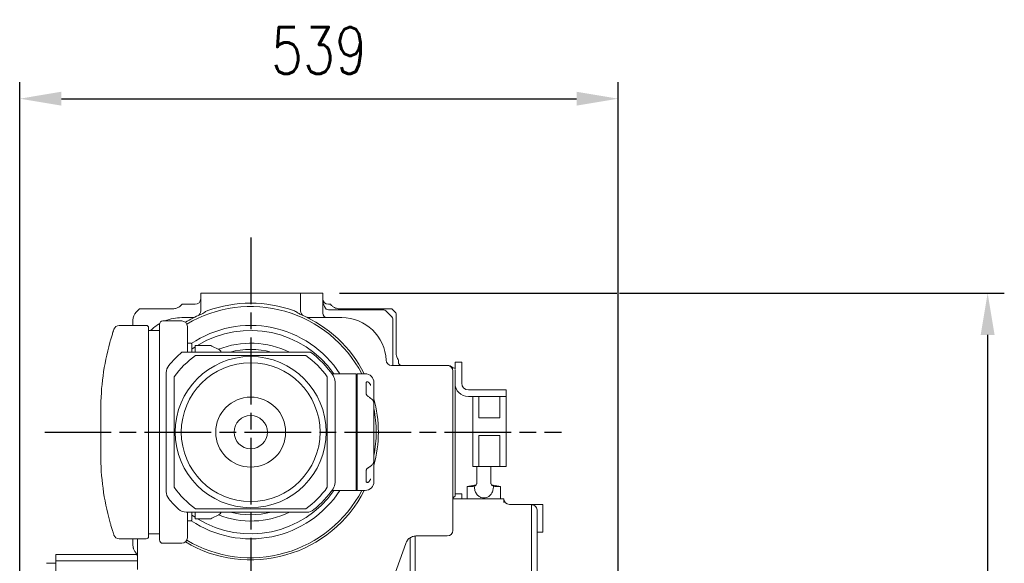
# Model space of a CAD drawing. Header units: millimetres. Extents: x 2665 to 40538, y 289 to 6965.
# Tile 46 of 68: x 7821 to 8707, y 3411 to 3900. Entities that reach past the tile are written whole.
import ezdxf

# ---------------------------------------------------------------- set-up
doc = ezdxf.new("R2010")
doc.units = ezdxf.units.MM
doc.header["$LTSCALE"] = 10
doc.linetypes.add('AM_ISO08W050x2', pattern=[9, 6, -0.75, 1.5, -0.75])
doc.linetypes.add('CENTER2', pattern=[1.125, 0.75, -0.125, 0.125, -0.125])
doc.layers.add('CEN', color=1, linetype='CENTER2', lineweight=25)
doc.layers.add('도면층1', color=1, linetype='Continuous')
doc.styles.add('HHI_Dims', font='simplex.shx', dxfattribs={"width": 0.8, "bigfont": 'whgtxt.shx'})
doc.dimstyles.new('HHI_Standard$0', dxfattribs={"dimtxt": 2.8, "dimasz": 2.5, "dimexe": 1, "dimexo": 1, "dimgap": 1.5, "dimtad": 1, "dimdsep": 46, "dimtxsty": 'HHI_Dims', "dimcen": 0, "dimclrd": 1, "dimclre": 1, "dimclrt": 1, "dimadec": 0, "dimazin": 2, "dimtp": 0.1, "dimtm": 0.1, "dimtfac": 0.65, "dimtmove": 0, "dimatfit": 3, "dimldrblk": 'OPEN30', "dimfxl": 1, "dimlwd": -1, "dimlwe": -1, "dimarcsym": 1})

# ---------------------------------------------------------------- blocks, each defined once
blk = doc.blocks.new('*D6')
at = {"layer": 'Defpoints', "color": 0, "transparency": 16777216}
for p in [(8359.84, 3828.59), (7820.84, 3353.59), (8359.84, 3123.59)]:
    blk.add_point(p, dxfattribs=at)
at = {"layer": '도면층1', "color": 1, "transparency": 16777216}
for p, q in [((7820.84, 3368.59), (7820.84, 3843.59)), ((8359.84, 3138.59), (8359.84, 3843.59)), ((7858.34, 3828.59), (8322.34, 3828.59))]:
    blk.add_line(p, q, dxfattribs=at)
for points in [[(7858.34, 3834.84), (7858.34, 3822.34), (7820.84, 3828.59)], [(8322.34, 3834.84), (8322.34, 3822.34), (8359.84, 3828.59)]]:
    blk.add_solid(points, dxfattribs=at)
at = {"layer": '도면층1', "color": 1, "transparency": 16777216, "insert": (8090.34, 3872.09), "char_height": 42, "attachment_point": 5, "style": 'HHI_Dims'}
blk.add_mtext('539', dxfattribs=at)
blk = doc.blocks.new('_Open30')
at = {"color": 0, "linetype": 'ByBlock', "lineweight": -2}
for p, q in [((-1, 0.268), (0, 0)), ((0, 0), (-1, -0.268)), ((0, 0), (-1, 0))]:
    blk.add_line(p, q, dxfattribs=at)
blk = doc.blocks.new('*D7')
at = {"layer": 'Defpoints', "color": 0, "transparency": 16777216}
for p in [(8093.84, 3653.59), (8258.84, 1858.59), (8692.46, 1858.59)]:
    blk.add_point(p, dxfattribs=at)
at = {"layer": '도면층1', "color": 1, "transparency": 16777216}
for p, q in [((8108.84, 3653.59), (8358.59, 3653.59)), ((8361.09, 3653.59), (8707.46, 3653.59)), ((8692.46, 3616.09), (8692.46, 1896.09)), ((8273.84, 1858.59), (8707.46, 1858.59))]:
    blk.add_line(p, q, dxfattribs=at)
for points in [[(8686.21, 3616.09), (8698.71, 3616.09), (8692.46, 3653.59)], [(8686.21, 1896.09), (8698.71, 1896.09), (8692.46, 1858.59)]]:
    blk.add_solid(points, dxfattribs=at)
at = {"layer": '도면층1', "color": 1, "transparency": 16777216, "insert": (8648.96, 2756.09), "char_height": 42, "attachment_point": 5, "rotation": 90, "style": 'HHI_Dims'}
blk.add_mtext('1795', dxfattribs=at)
blk = doc.blocks.new('front')
at = {"color": 7, "linetype": 'Continuous', "lineweight": 15}
for p, q in [((18867.34, 2739.85), (18867.34, 2755.76)), ((18872.34, 2755.76), (18867.34, 2755.76)), ((18952.34, 2755.76), (18872.34, 2755.76)), ((18957.34, 2755.76), (18952.34, 2755.76)), ((18957.34, 2755.76), (18957.34, 2739.85)), ((18972.34, 2755.76), (18957.34, 2755.76)), ((18977.34, 2755.76), (18972.34, 2755.76)), ((18977.34, 2755.76), (18977.34, 2737.76)), ((18809.27, 2738.69), (18812.34, 2741.76)), ((18812.34, 2741.76), (18814.48, 2741.76)), ((18820.48, 2741.76), (18842.34, 2741.76)), ((18850.34, 2745.76), (18862.34, 2745.76)), ((18982.34, 2745.76), (18984.34, 2745.76)), ((19031.2, 2740.76), (18982.34, 2740.76)), ((18992.34, 2741.76), (19031.2, 2741.76)), ((19037.2, 2741.76), (19039.34, 2741.76)), ((19039.34, 2741.76), (19042.41, 2738.69)), ((18806.34, 2726.76), (18806.34, 2731.62)), ((18850.34, 2733.76), (18860.03, 2733.76)), ((18965.78, 2733.76), (18994.34, 2733.76)), ((18965.78, 2733.76), (18965.78, 2733.48)), ((19038.87, 2735.16), (19034.73, 2739.3)), ((19040.34, 2694.76), (19040.34, 2731.62)), ((19043.34, 2731.62), (19043.34, 2701.76)), ((18818.34, 2726.76), (18793.91, 2726.76)), ((18820.34, 2724.76), (18820.34, 2630.76)), ((18830.34, 2722.26), (18820.34, 2722.26)), ((18830.34, 2687.16), (18830.34, 2727.76)), ((18850.34, 2730.76), (18833.34, 2730.76)), ((18855.34, 2725.76), (18855.34, 2702.76)), ((18858.34, 2710.66), (18855.34, 2710.66)), ((18859.34, 2710.08), (18858.34, 2710.66)), ((18859.34, 2710.08), (18859.34, 2702.69)), ((18859.34, 2705.35), (18862.34, 2707.39)), ((18875.16, 2708.76), (18862.34, 2708.76)), ((18862.34, 2708.76), (18862.34, 2702.78)), ((18883.57, 2705.14), (18877.39, 2708.23)), ((18850.36, 2702.76), (18966.34, 2702.76)), ((18862.7, 2699.76), (18960.4, 2699.76)), ((18960.4, 2699.76), (18961.98, 2699.76)), ((19045.34, 2695.76), (19045.34, 2694.76)), ((19039.29, 2690.76), (19089.34, 2690.76)), ((19040.34, 2690.76), (19040.34, 2694.76)), ((19045.3, 2693.72), (19045.34, 2693.71)), ((19045.34, 2694.76), (19045.34, 2693.71)), ((19048.28, 2690.76), (19047.74, 2690.81)), ((19093.64, 2689), (19093.64, 2689.2)), ((19096.34, 2688.26), (19095.82, 2688.26)), ((19096.34, 2693.76), (19102.34, 2693.76)), ((19096.34, 2688.76), (19096.34, 2693.76)), ((19096.34, 2688.76), (19096.34, 2688.06)), ((19096.34, 2687.29), (19096.34, 2688.06)), ((19102.34, 2693.76), (19102.34, 2688.76)), ((19102.34, 2688.76), (19102.34, 2674.76)), ((18830.34, 2581.15), (18830.34, 2680.37)), ((18836.34, 2684.32), (18836.34, 2577.2)), ((18843.34, 2582.7), (18843.34, 2680.4)), ((18981.34, 2680.4), (18981.34, 2675.38)), ((18985.47, 2683.26), (19007.34, 2683.26)), ((19007.34, 2648.26), (19007.34, 2683.26)), ((19008.34, 2648.26), (19008.34, 2683.26)), ((19015.34, 2683.26), (19008.34, 2683.26)), ((19022.54, 2678.75), (19022.52, 2678.78)), ((19094.34, 2685.76), (19094.34, 2542.34)), ((19096.34, 2684.13), (19096.34, 2678.26)), ((19096.34, 2678.26), (19096.34, 2583.26)), ((18981.34, 2675.38), (18981.34, 2582.7)), ((18988.34, 2585.55), (18988.34, 2675.97)), ((19016.34, 2675.35), (19016.34, 2673.26)), ((19016.34, 2673.26), (19016.34, 2665.48)), ((19019.34, 2674.64), (19019.02, 2675.07)), ((19023.34, 2675.26), (19023.34, 2673.95)), ((19023.34, 2673.95), (19023.34, 2664.21)), ((19108.34, 2668.76), (19137.34, 2668.76)), ((19137.34, 2668.76), (19142.34, 2668.76)), ((19142.34, 2668.76), (19142.34, 2662.76)), ((19023.34, 2664.21), (19023.34, 2656.57)), ((19108.34, 2662.76), (19112.34, 2662.76)), ((19112.34, 2662.76), (19112.34, 2599.76)), ((19117.84, 2662.76), (19112.34, 2662.76)), ((19117.84, 2643.76), (19117.84, 2662.76)), ((19117.84, 2662.76), (19136.84, 2662.76)), ((19136.84, 2662.76), (19136.84, 2643.76)), ((19142.34, 2662.76), (19136.84, 2662.76)), ((19142.34, 2662.76), (19142.34, 2599.76)), ((19023.34, 2656.57), (19023.34, 2648.26)), ((18777.34, 2650.76), (18777.34, 2630.76)), ((19007.34, 2613.26), (19007.34, 2648.26)), ((19007.34, 2648.26), (19008.34, 2648.26)), ((19008.34, 2613.26), (19008.34, 2648.26)), ((19023.34, 2648.26), (19023.34, 2613.26)), ((19136.84, 2643.76), (19117.84, 2643.76)), ((18844.56, 2636.26), (18844.56, 2636.26)), ((18777.34, 2630.76), (18777.34, 2610.76)), ((18820.34, 2630.76), (18820.34, 2536.76)), ((19117.84, 2599.76), (19117.84, 2627.76)), ((19136.84, 2627.76), (19117.84, 2627.76)), ((19136.84, 2627.76), (19136.84, 2599.76)), ((19007.34, 2578.26), (19007.34, 2613.26)), ((19007.34, 2613.26), (19008.34, 2613.26)), ((19008.34, 2578.26), (19008.34, 2613.26)), ((19023.34, 2613.26), (19023.34, 2604.95)), ((19023.34, 2604.95), (19023.34, 2597.31)), ((19117.84, 2599.76), (19112.34, 2599.76)), ((19116.09, 2599.76), (19116.09, 2584.5)), ((19117.84, 2599.76), (19136.84, 2599.76)), ((19128.59, 2584.54), (19128.59, 2599.76)), ((19142.34, 2599.76), (19136.84, 2599.76)), ((19016.34, 2596.05), (19016.34, 2593.29)), ((19016.34, 2588.26), (19016.34, 2593.29)), ((19023.34, 2597.53), (19023.34, 2587.57)), ((18843.34, 2581.12), (18843.34, 2582.7)), ((18981.34, 2582.7), (18981.34, 2581.12)), ((19016.34, 2588.26), (19016.34, 2586.18)), ((19019.02, 2586.45), (19019.34, 2586.89)), ((19022.54, 2582.77), (19022.53, 2582.75)), ((19023.34, 2587.57), (19023.34, 2586.26)), ((19096.34, 2583.26), (19096.34, 2573.09)), ((19115.41, 2583.48), (19107.34, 2581.76)), ((19107.34, 2581.76), (19107.34, 2570.76)), ((19107.34, 2581.76), (19112.4, 2581.76)), ((19113.67, 2582), (19112.4, 2581.76)), ((19116.09, 2584.61), (19116.1, 2584.21)), ((19128.55, 2584.15), (19128.55, 2584.64)), ((19137.34, 2581.76), (19129.27, 2583.48)), ((19132.28, 2581.76), (19131.01, 2582)), ((19132.28, 2581.76), (19137.34, 2581.76)), ((19137.34, 2570.76), (19137.34, 2581.76)), ((18830.34, 2533.76), (18830.34, 2574.37)), ((18985.47, 2578.26), (19007.34, 2578.26)), ((19007.34, 2578.26), (19008.34, 2578.26)), ((19015.34, 2578.26), (19008.34, 2578.26)), ((19097.34, 2575.26), (19096.34, 2575.26)), ((19097.34, 2575.26), (19102.34, 2575.26)), ((19102.34, 2575.26), (19102.34, 2570.76)), ((19135.34, 2570.76), (19094.38, 2570.76)), ((19140.34, 2570.76), (19135.34, 2570.76)), ((19140.34, 2570.76), (19140.34, 2567.51)), ((19170.34, 2565.76), (19145.34, 2565.76)), ((19165.34, 2407.32), (19165.34, 2565.34)), ((19175.34, 2565.76), (19170.34, 2565.76)), ((19175.34, 2565.76), (19175.34, 2557.89)), ((18854.19, 2558.76), (18962.9, 2558.76)), ((18855.34, 2558.76), (18855.34, 2535.76)), ((18859.34, 2558.83), (18859.34, 2551.44)), ((18862.34, 2554.13), (18859.34, 2556.17)), ((18862.34, 2558.75), (18862.34, 2552.76)), ((18864.28, 2561.76), (18862.7, 2561.76)), ((18961.98, 2561.76), (18864.28, 2561.76)), ((18877.39, 2553.29), (18883.57, 2556.38)), ((19170.34, 2559.74), (19170.34, 2408.19)), ((19175.34, 2557.89), (19175.34, 2555.84)), ((19175.34, 2555.84), (19175.34, 2540.76)), ((18855.34, 2550.86), (18858.34, 2550.86)), ((18858.34, 2550.86), (18859.34, 2551.44)), ((18862.34, 2552.76), (18875.16, 2552.76)), ((18820.34, 2539.26), (18830.34, 2539.26)), ((19060.34, 2292.9), (19060.34, 2537.39)), ((19061.34, 2537.34), (19089.34, 2537.34)), ((19170.34, 2540.76), (19175.34, 2540.76)), ((18793.91, 2534.76), (18818.34, 2534.76)), ((18806.34, 2528.9), (18806.34, 2531.76)), ((18810.34, 2507.25), (18810.34, 2534.76)), ((18833.34, 2530.76), (18850.34, 2530.76)), ((19034.95, 2483.2), (19051.95, 2530.64)), ((19055.84, 2286.05), (19055.84, 2535.73)), ((18736.84, 2520.76), (18809.86, 2520.76)), ((18736.84, 2514.99), (18736.84, 2520.76)), ((18728.38, 2512.76), (18736.84, 2512.76)), ((18736.84, 2514.99), (18810.34, 2514.99)), ((18736.84, 2500.04), (18736.84, 2514.99))]:
    blk.add_line(p, q, dxfattribs=at)
at = {"color": 8, "linetype": 'Continuous', "lineweight": 15}
blk.add_line((18830.34, 2722.48), (18830.02, 2722.26), dxfattribs=at)
at = {"color": 7, "linetype": 'Continuous', "lineweight": 15}
for radius in [68, 62.5, 31.5, 15]:
    blk.add_circle((18912.34, 2630.76), radius, dxfattribs=at)
for centre, radius, start, end in [((18862.34, 2750.76), 5, 270, 0), ((18982.34, 2750.76), 5, 180, 270), ((18912.34, 2630.76), 113, 27.68445, 120.60915), ((18862.34, 2739.85), 5, 294.62432, 0), ((18912.34, 2630.76), 116, 70.52878, 109.47122), ((18962.34, 2739.85), 5, 180, 245.37568), ((19031.2, 2735.76), 5, 45, 90), ((18816.34, 2731.62), 10, 135, 180), ((18850.34, 2693.76), 40, 90, 112.33165), ((18912.34, 2630.76), 115, 113.13165, 120.74633), ((18860.03, 2738.76), 5, 270, 295.84193), ((18912.34, 2630.76), 115, 27.16289, 66.86835), ((18965.78, 2743.76), 10, 244.68893, 270), ((18965.01, 2736.75), 3.36, 244.24413, 283.21164), ((18981.34, 2737.76), 4, 180, 270), ((18994.34, 2693.76), 40, 2.54732, 90), ((19035.34, 2731.62), 5, 0, 45), ((19035.34, 2731.62), 10, 36.8699, 45), ((19005.99, 2650.76), 228.65, 161.49092, 161.78124), ((18793.91, 2721.76), 5, 90, 161.49092), ((18818.34, 2724.76), 2, 0, 90), ((18850.34, 2693.76), 40, 119.86827, 134.56131), ((18833.34, 2727.76), 3, 90, 180), ((18850.34, 2725.76), 5, 0, 90), ((18912.34, 2630.76), 96, 33.15289, 123.92574), ((18912.34, 2630.76), 91.5, 35.01357, 121.51986), ((19005.99, 2650.76), 228.65, 164.64257, 180), ((18875.16, 2703.76), 5, 63.43495, 90), ((18912.34, 2630.76), 80, 64.15807, 111.30453), ((18881.34, 2700.67), 5, 24.71053, 63.43495), ((18912.34, 2630.76), 74.35, 75.56771, 104.43229), ((18912.34, 2630.76), 95, 130.72105, 140.93855), ((18912.34, 2630.76), 85, 125.73129, 144.26871), ((18912.34, 2630.76), 85, 35.73129, 54.26871), ((18912.34, 2630.76), 90, 34.41151, 53.1301), ((19039.29, 2695.76), 5, 182.54732, 270), ((18846.34, 2684.32), 10, 140.93855, 180), ((19089.34, 2685.76), 5, 0, 90), ((19089.92, 2685.8), 4.96, 40.63089, 92.4811), ((19095.82, 2691.26), 3, 223.43254, 270), ((18978.34, 2675.97), 10, 0, 34.41151), ((19015.34, 2675.26), 8, 0, 90), ((19108.34, 2674.76), 12, 180, 270), ((19108.34, 2674.76), 6, 180, 270), ((18912.34, 2630.76), 115, 344.84396, 15.15604), ((18912.34, 2630.76), 113, 0, 10.79583), ((18912.34, 2630.76), 113, 349.20417, 0), ((19005.99, 2610.76), 228.65, 180, 195.3477), ((18912.34, 2630.76), 85, 215.73129, 234.26871), ((18912.34, 2630.76), 85, 305.73129, 324.26871), ((18978.34, 2585.55), 10, 325.58849, 0), ((19015.34, 2586.26), 8, 270, 0), ((18846.34, 2577.2), 10, 180, 219.06145), ((18912.34, 2630.76), 115, 239.25367, 332.83711), ((18912.34, 2630.76), 113, 239.39085, 332.31555), ((18912.34, 2630.76), 96, 236.07426, 326.84711), ((18912.34, 2630.76), 91.5, 238.48014, 324.98643), ((18912.34, 2630.76), 90, 309.19497, 325.58849), ((19097.34, 2570.26), 3, 109.47122, 180), ((18912.34, 2630.76), 95, 219.06145, 226.8371), ((19145.34, 2570.76), 5, 180, 270), ((19165.34, 2560.33), 5.01, 42.03559, 90.02103), ((18854.19, 2568.76), 10, 226.8371, 270), ((18912.34, 2630.76), 80, 248.69547, 295.84193), ((18881.34, 2560.85), 5, 296.56505, 335.28947), ((18912.34, 2630.76), 74.35, 255.56771, 284.43229), ((18962.9, 2568.76), 10, 270, 309.19497), ((18875.16, 2557.76), 5, 270, 296.56505), ((19005.99, 2610.76), 228.65, 198.2036, 198.50908), ((18793.91, 2539.76), 5, 198.50908, 270), ((18818.34, 2536.76), 2, 270, 0), ((18850.34, 2535.76), 5, 270, 0), ((19089.34, 2542.34), 5, 270, 0), ((18833.34, 2533.76), 3, 180, 270)]:
    blk.add_arc(centre, radius, start, end, dxfattribs=at)
blk.add_ellipse((18982.34, 2750.76), major_axis=(0, 10), ratio=0.5, start_param=1.570796, end_param=3.141593, dxfattribs=at)
for points, knots in [([(18814.48, 2741.76), (18815.03, 2741.76), (18816.2, 2741.76), (18818.23, 2741.76), (18819.68, 2741.76), (18820.43, 2741.76), (18820.48, 2741.76)], [0, 0, 0, 0, 0.30175, 0.635046, 0.9776, 1, 1, 1, 1]), ([(18842.34, 2741.76), (18843.43, 2741.86), (18845.34, 2742.04), (18847.61, 2743.19), (18849.03, 2744.29), (18849.86, 2745.15), (18850.28, 2745.68), (18850.32, 2745.74), (18850.34, 2745.76)], [0, 0, 0, 0, 0.277637, 0.489843, 0.645118, 0.774573, 0.904506, 1, 1, 1, 1]), ([(18873.67, 2740.13), (18872.81, 2739.73), (18871.25, 2739), (18869.23, 2737.54), (18867.85, 2736.86), (18867.16, 2736.52)], [0, 0, 0, 0, 0.382093, 0.690652, 1, 1, 1, 1]), ([(18957.52, 2736.52), (18956.42, 2737.11), (18954.79, 2738), (18952.73, 2739.4), (18951.58, 2739.88), (18951, 2740.13)], [0, 0, 0, 0, 0.500218, 0.748836, 1, 1, 1, 1]), ([(18984.34, 2745.76), (18984.37, 2745.72), (18984.42, 2745.65), (18984.87, 2745.09), (18985.62, 2744.33), (18986.88, 2743.31), (18988.96, 2742.21), (18990.97, 2741.78), (18992.17, 2741.76), (18992.34, 2741.76)], [0, 0, 0, 0, 0.117188, 0.234285, 0.353244, 0.484175, 0.690156, 0.958028, 1, 1, 1, 1]), ([(19031.2, 2741.76), (19031.91, 2741.76), (19033.36, 2741.76), (19035.44, 2741.76), (19036.64, 2741.76), (19037.2, 2741.76)], [0, 0, 0, 0, 0.346121, 0.698227, 1, 1, 1, 1]), ([(18961.5, 2734.72), (18961.51, 2734.72), (18961.86, 2734.55), (18962.57, 2734.26), (18963.98, 2733.79), (18965.07, 2733.6), (18965.78, 2733.48)], [0, 0, 0, 0, 0.004317, 0.260293, 0.514729, 1, 1, 1, 1]), ([(19043.34, 2737.62), (19043.34, 2737.59), (19043.34, 2737.53), (19043.34, 2737.02), (19043.34, 2736.32), (19043.34, 2735.06), (19043.34, 2733.46), (19043.34, 2732.12), (19043.34, 2731.62)], [0, 0, 0, 0, 0.120454, 0.248477, 0.389219, 0.493442, 0.813225, 1, 1, 1, 1]), ([(18788.8, 2722.25), (18788.79, 2722.2), (18788.76, 2722.11), (18788.54, 2721.4), (18788.35, 2720.79), (18788.28, 2720.56)], [0, 0, 0, 0, 0.378767, 0.775372, 1, 1, 1, 1]), ([(18788.28, 2720.56), (18788.13, 2720.06), (18787.82, 2719.05), (18787.24, 2717.16), (18786.66, 2715.23), (18786.14, 2713.46), (18785.74, 2712.13), (18785.51, 2711.35), (18785.51, 2711.33), (18785.5, 2711.32)], [0, 0, 0, 0, 0.1491215, 0.2980944, 0.4506145, 0.6038578, 0.7535453, 0.8972221, 1, 1, 1, 1]), ([(19043.34, 2701.76), (19043.4, 2700.91), (19043.51, 2699.43), (19044.18, 2697.66), (19044.77, 2696.57), (19045.19, 2695.96), (19045.33, 2695.77), (19045.34, 2695.76), (19045.34, 2695.76)], [0, 0, 0, 0, 0.302688, 0.529196, 0.697729, 0.835816, 0.974532, 1, 1, 1, 1]), ([(18830.34, 2680.37), (18830.34, 2681.53), (18830.34, 2683.85), (18830.34, 2686.05), (18830.34, 2687.16)], [0, 0, 0, 0, 0.499135, 1, 1, 1, 1]), ([(19047.75, 2690.81), (19047.47, 2690.89), (19046.9, 2691.04), (19046.16, 2691.6), (19045.63, 2692.34), (19045.37, 2693.09), (19045.35, 2693.53), (19045.35, 2693.72)], [0, 0, 0, 0, 0.208495, 0.430522, 0.665141, 0.860117, 1, 1, 1, 1]), ([(19096.34, 2686.86), (19096.34, 2686.26), (19096.34, 2685.49), (19096.34, 2684.37), (19096.34, 2684.13)], [0, 0, 0, 0, 0.783056, 1, 1, 1, 1]), ([(19017.34, 2676), (19017.23, 2675.98), (19016.87, 2675.91), (19016.45, 2675.74), (19016.37, 2675.48), (19016.34, 2675.35)], [0, 0, 0, 0, 0.186045, 0.59629, 1, 1, 1, 1]), ([(19019.02, 2675.07), (19018.8, 2675.33), (19018.41, 2675.8), (19017.75, 2676.04), (19017.42, 2676.01), (19017.34, 2676)], [0, 0, 0, 0, 0.4738392, 0.8669074, 1, 1, 1, 1]), ([(19020.34, 2672.64), (19020.29, 2673), (19020.19, 2673.79), (19019.64, 2674.34), (19019.34, 2674.64)], [0, 0, 0, 0, 0.461643, 1, 1, 1, 1]), ([(19017.38, 2663.53), (19017.36, 2663.54), (19017.1, 2663.74), (19016.72, 2664.23), (19016.38, 2664.94), (19016.36, 2665.3), (19016.34, 2665.47)], [0, 0, 0, 0, 0.020682, 0.340402, 0.684687, 1, 1, 1, 1]), ([(19019.42, 2661.98), (19019.36, 2662.02), (19019, 2662.3), (19018.3, 2662.78), (19017.63, 2663.29), (19017.37, 2663.54), (19017.34, 2663.57)], [0, 0, 0, 0, 0.0879967, 0.5372966, 0.9462092, 1, 1, 1, 1]), ([(19021.35, 2660.47), (19021.29, 2660.52), (19020.88, 2660.91), (19020.24, 2661.39), (19019.61, 2661.84), (19019.42, 2661.98)], [0, 0, 0, 0, 0.108069, 0.729684, 1, 1, 1, 1]), ([(19023.33, 2656.58), (19023.33, 2656.61), (19023.37, 2656.97), (19023.21, 2657.65), (19022.88, 2658.58), (19022.28, 2659.5), (19021.76, 2660.14), (19021.37, 2660.44), (19021.34, 2660.47)], [0, 0, 0, 0, 0.01989, 0.230807, 0.446709, 0.690756, 0.971693, 1, 1, 1, 1]), ([(19016.34, 2596.05), (19016.34, 2596.05), (19016.33, 2596.21), (19016.4, 2596.61), (19016.71, 2597.31), (19017.13, 2597.75), (19017.33, 2597.96)], [0, 0, 0, 0, 0.001172, 0.332645, 0.674019, 1, 1, 1, 1]), ([(19017.33, 2597.96), (19017.54, 2598.13), (19018.02, 2598.54), (19018.77, 2599.07), (19019.25, 2599.42), (19019.42, 2599.54)], [0, 0, 0, 0, 0.318624, 0.749639, 1, 1, 1, 1]), ([(19019.43, 2599.54), (19019.5, 2599.59), (19019.95, 2599.92), (19020.63, 2600.41), (19021.13, 2600.88), (19021.33, 2601.06)], [0, 0, 0, 0, 0.101541, 0.642985, 1, 1, 1, 1]), ([(19021.34, 2601.06), (19021.4, 2601.11), (19021.85, 2601.49), (19022.45, 2602.22), (19023.03, 2603.28), (19023.32, 2604.18), (19023.31, 2604.74), (19023.31, 2604.95)], [0, 0, 0, 0, 0.0511006, 0.3763859, 0.6360552, 0.865224, 1, 1, 1, 1]), ([(18830.34, 2574.37), (18830.34, 2575.47), (18830.34, 2577.67), (18830.34, 2579.99), (18830.34, 2581.15)], [0, 0, 0, 0, 0.499865, 1, 1, 1, 1]), ([(19016.34, 2586.18), (19016.35, 2586.12), (19016.37, 2585.92), (19016.64, 2585.68), (19017.1, 2585.58), (19017.34, 2585.53)], [0, 0, 0, 0, 0.170857, 0.584481, 1, 1, 1, 1]), ([(19017.34, 2585.53), (19017.42, 2585.52), (19017.55, 2585.5), (19017.96, 2585.55), (19018.51, 2585.82), (19018.86, 2586.25), (19019.02, 2586.45)], [0, 0, 0, 0, 0.136259, 0.206287, 0.636367, 1, 1, 1, 1]), ([(19019.34, 2586.89), (19019.61, 2587.16), (19020.1, 2587.66), (19020.32, 2588.41), (19020.34, 2588.8), (19020.34, 2588.89)], [0, 0, 0, 0, 0.503812, 0.896366, 1, 1, 1, 1]), ([(19113.67, 2582), (19114.11, 2582.23), (19115.13, 2582.74), (19115.94, 2584.04), (19116.02, 2585.1), (19116.06, 2585.63)], [0, 0, 0, 0, 0.2797828, 0.6390551, 1, 1, 1, 1]), ([(19131.01, 2582), (19131, 2581.92), (19130.91, 2580.84), (19130.57, 2578.57), (19129.41, 2575.58), (19127.41, 2573.2), (19124.95, 2571.81), (19122.29, 2571.38), (19120.44, 2571.71), (19119.04, 2572.24), (19117.97, 2572.82), (19116.32, 2574.2), (19114.76, 2576.57), (19113.96, 2579.4), (19113.73, 2581.25), (19113.68, 2581.92), (19113.67, 2582)], [0, 0, 0, 0, 0.007757, 0.106021, 0.225389, 0.323598, 0.418803, 0.502452, 0.5826, 0.599382, 0.651337, 0.703354, 0.817175, 0.93389, 0.992243, 1, 1, 1, 1]), ([(19131.01, 2582), (19130.55, 2582.24), (19129.5, 2582.77), (19128.73, 2584.09), (19128.65, 2585.13), (19128.61, 2585.63)], [0, 0, 0, 0, 0.290979, 0.657883, 1, 1, 1, 1]), ([(19165.34, 2565.34), (19165.43, 2565.41), (19165.6, 2565.54), (19166.61, 2565.65), (19168.12, 2565.74), (19169.48, 2565.76), (19170.33, 2565.76), (19170.34, 2565.76)], [0, 0, 0, 0, 0.242787, 0.443276, 0.648657, 0.998457, 1, 1, 1, 1]), ([(19170.34, 2559.74), (19170.27, 2560.42), (19170.1, 2562.1), (19169.45, 2563.09), (19169.06, 2563.68)], [0, 0, 0, 0, 0.406295, 1, 1, 1, 1]), ([(18785.49, 2550.24), (18785.49, 2550.25), (18785.46, 2550.35), (18785.57, 2549.98), (18785.77, 2549.29), (18785.97, 2548.63), (18786.04, 2548.39)], [0, 0, 0, 0, 0.026784, 0.405343, 0.784208, 1, 1, 1, 1]), ([(18786.04, 2548.39), (18786.19, 2547.87), (18786.5, 2546.83), (18787.07, 2544.92), (18787.65, 2543.01), (18788.18, 2541.27), (18788.58, 2540), (18788.79, 2539.31), (18788.78, 2539.33), (18788.78, 2539.33)], [0, 0, 0, 0, 0.151805, 0.303451, 0.458616, 0.614636, 0.767013, 0.912895, 1, 1, 1, 1]), ([(19051.95, 2530.64), (19052.04, 2530.88), (19052.35, 2531.68), (19053.07, 2532.96), (19054.2, 2534.36), (19055.56, 2535.53), (19057.09, 2536.43), (19058.75, 2537.05), (19060.19, 2537.31), (19061.06, 2537.34), (19061.34, 2537.34)], [0, 0, 0, 0, 0.063503, 0.21008, 0.355893, 0.500796, 0.644882, 0.788316, 0.931369, 1, 1, 1, 1]), ([(18806.34, 2531.76), (18806.34, 2532.26), (18806.34, 2533.25), (18806.34, 2534.26), (18806.34, 2534.76)], [0, 0, 0, 0, 0.502339, 1, 1, 1, 1]), ([(18806.8, 2525.89), (18806.72, 2526.19), (18806.43, 2527.17), (18806.38, 2528.2), (18806.34, 2528.9)], [0, 0, 0, 0, 0.309663, 1, 1, 1, 1]), ([(18809, 2522.11), (18808.65, 2522.52), (18807.71, 2523.62), (18807.15, 2525.02), (18806.8, 2525.89)], [0, 0, 0, 0, 0.377618, 1, 1, 1, 1]), ([(18810.34, 2518.71), (18810.34, 2518.71), (18810.34, 2519.34), (18810.18, 2520.5), (18809.37, 2521.6), (18809, 2522.11)], [0, 0, 0, 0, 0.002594, 0.548534, 1, 1, 1, 1])]:
    blk.add_open_spline(points, degree=3, knots=knots, dxfattribs=at)
at = {"color": 8, "linetype": 'Continuous', "lineweight": 15}
for points, knots in [([(19112.4, 2581.76), (19112.86, 2581.97), (19113.54, 2582.27), (19114.49, 2582.57), (19114.79, 2582.67)], [0, 0, 0, 0, 0.683832, 1, 1, 1, 1]), ([(19129.93, 2582.65), (19130.21, 2582.56), (19131.15, 2582.26), (19131.81, 2581.97), (19132.28, 2581.76)], [0, 0, 0, 0, 0.30482, 1, 1, 1, 1])]:
    blk.add_open_spline(points, degree=3, knots=knots, dxfattribs=at)
at = {"layer": 'CEN', "linetype": 'AM_ISO08W050x2'}
for p, q in [((18912.34, 2805.76), (18912.34, 915.76)), ((18726.84, 2630.76), (19192.34, 2630.76))]:
    blk.add_line(p, q, dxfattribs=at)

msp = doc.modelspace()

# ---------------------------------------------------------------- block references
msp.add_blockref('front', (-10883.497, 897.829))

# ---------------------------------------------------------------- dimensions: what is measured, and where the dimension line sits
at = {"layer": '도면층1'}
dim = msp.add_linear_dim(base=(8359.841, 3828.59), p1=(7820.841, 3353.59), p2=(8359.841, 3123.59), dimstyle='HHI_Standard$0', override={"dimscale": 15}, dxfattribs=at)
dim.commit()
dim.dimension.update_dxf_attribs({"geometry": '*D6', "text_midpoint": (8090.341, 3872.09)})
dim = msp.add_linear_dim(base=(8692.462, 1858.59), p1=(8093.841, 3653.59), p2=(8258.841, 1858.59), angle=90, dimstyle='HHI_Standard$0', override={"dimscale": 15}, dxfattribs=at)
dim.commit()
dim.dimension.update_dxf_attribs({"geometry": '*D7', "text_midpoint": (8648.962, 2756.09)})

doc.saveas('drawing.dxf')
